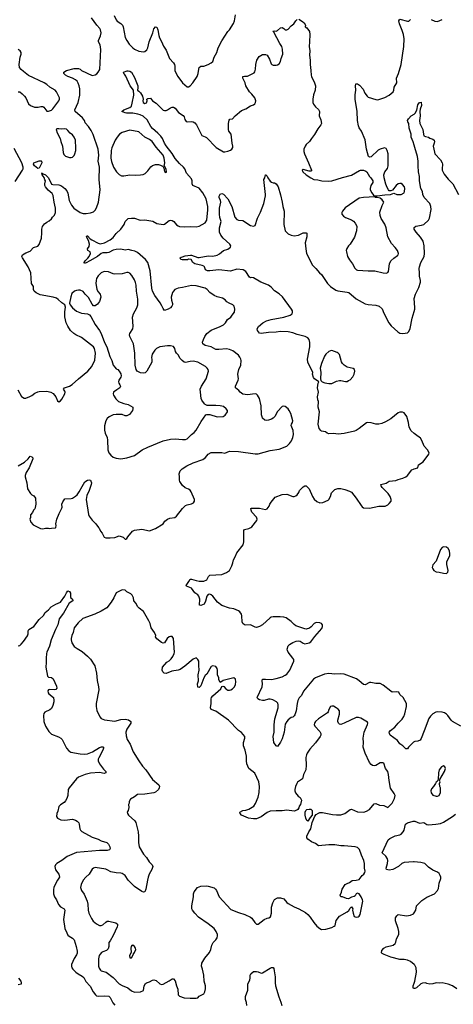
# Model space of a CAD drawing. Header units: inches. Extents: x 1954678 to 2060271, y 904822 to 1016299.
# Tile 58 of 256: x 1984769 to 1990520, y 923685 to 936724. Entities that reach past the tile are written whole.
import ezdxf

# ---------------------------------------------------------------- set-up
doc = ezdxf.new("R2010")
doc.units = ezdxf.units.IN
doc.header["$MEASUREMENT"] = 0
for name, color, linetype in [('B9982', 7, 'Continuous'), ('B9983', 7, 'Continuous'), ('B9992', 7, 'Continuous'), ('B9993', 7, 'Continuous')]:
    doc.layers.add(name, color=color, linetype=linetype)

msp = doc.modelspace()

# ---------------------------------------------------------------- linework, layer by layer
at = {"layer": 'B9982', "color": 5}
for points, elevation in [([(1985018, 930000), (1985046, 929986), (1985070, 929981), (1985096, 929984), (1985110, 929991), (1985151, 929991), (1985170, 929985), (1985192, 929992), (1985246, 929994), (1985247, 930000)], 640), ([(1985816, 930000), (1985823, 929990), (1985843, 929950), (1985864, 929924), (1985891, 929871), (1985910, 929863), (1985970, 929861), (1986030, 929867), (1986090, 929891), (1986142, 929870), (1986170, 929845), (1986175, 929845), (1986190, 929852), (1986203, 929877), (1986264, 929950), (1986290, 929966), (1986390, 929978), (1986490, 929956), (1986570, 929985), (1986594, 930000)], 640), ([(1990000, 927160), (1989990, 927156), (1989925, 927090), (1989910, 927068), (1989890, 927069), (1989850, 927109), (1989810, 927133), (1989779, 927178), (1989684, 927250), (1989672, 927270), (1989669, 927290), (1989686, 927310), (1989745, 927355), (1989788, 927410), (1989840, 927460), (1989864, 927496), (1989876, 927530), (1989899, 927630), (1989897, 927670), (1989854, 927750), (1989812, 927790), (1989797, 927817), (1989770, 927825), (1989710, 927819), (1989690, 927830), (1989590, 927912), (1989550, 927932), (1989490, 927935), (1989427, 927947), (1989410, 927946), (1989350, 927915), (1989330, 927921), (1989271, 927971), (1989234, 927994), (1989070, 928058), (1989030, 928063), (1988950, 928056), (1988870, 928066), (1988810, 928056), (1988690, 928010), (1988667, 927990), (1988576, 927884), (1988534, 927830), (1988505, 927775), (1988477, 927743), (1988458, 927710), (1988447, 927670), (1988437, 927570), (1988420, 927520), (1988410, 927504), (1988392, 927488), (1988370, 927482), (1988330, 927452), (1988310, 927429), (1988290, 927393), (1988275, 927290), (1988250, 927199), (1988230, 927155), (1988190, 927098), (1988170, 927108), (1988138, 927150), (1988131, 927230), (1988142, 927290), (1988144, 927384), (1988155, 927465), (1988195, 927610), (1988197, 927650), (1988191, 927671), (1988175, 927690), (1988125, 927715), (1988090, 927725), (1988070, 927725), (1988010, 927707), (1987990, 927707), (1987950, 927718), (1987929, 927730), (1987919, 927750), (1987983, 927890), (1987988, 927930), (1987984, 927970), (1987989, 927990), (1988027, 927993), (1988110, 927988), (1988170, 928000), (1988250, 928023), (1988290, 928043), (1988310, 928058), (1988350, 928110), (1988403, 928230), (1988403, 928250), (1988392, 928270), (1988330, 928350), (1988322, 928370), (1988317, 928390), (1988330, 928434), (1988346, 928450), (1988390, 928477), (1988436, 928496), (1988470, 928498), (1988490, 928493), (1988530, 928466), (1988550, 928460), (1988610, 928470), (1988630, 928486), (1988683, 928557), (1988777, 928663), (1988787, 928690), (1988784, 928710), (1988770, 928729), (1988750, 928739), (1988699, 928741), (1988673, 928727), (1988635, 928685), (1988612, 928668), (1988570, 928654), (1988550, 928656), (1988430, 928699), (1988410, 928713), (1988370, 928754), (1988302, 928802), (1988270, 928814), (1988223, 928817), (1988130, 928817), (1988106, 928810), (1988090, 928802), (1987990, 928712), (1987950, 928690), (1987910, 928675), (1987890, 928680), (1987830, 928709), (1987770, 928704), (1987750, 928709), (1987729, 928729), (1987721, 928750), (1987715, 928830), (1987710, 928850), (1987690, 928883), (1987670, 928896), (1987610, 928921), (1987550, 928932), (1987448, 928968), (1987392, 929010), (1987330, 929092), (1987310, 929109), (1987290, 929118), (1987270, 929114), (1987252, 929090), (1987235, 929025), (1987215, 928985), (1987170, 928966), (1987153, 928973), (1987157, 929050), (1987147, 929090), (1987130, 929107), (1987090, 929133), (1987050, 929196), (1986983, 929223), (1986975, 929230), (1987014, 929286), (1987030, 929317), (1987050, 929316), (1987110, 929296), (1987150, 929290), (1987210, 929290), (1987253, 929307), (1987273, 929350), (1987292, 929368), (1987450, 929378), (1987510, 929402), (1987550, 929430), (1987584, 929490), (1987598, 929530), (1987604, 929570), (1987629, 929610), (1987650, 929662), (1987733, 929770), (1987741, 929810), (1987741, 929959), (1987749, 929971), (1987810, 929986), (1987833, 930000)], 620), ([(1984750, 928434), (1984770, 928437), (1984790, 928456), (1984821, 928490), (1984875, 928565), (1984883, 928590), (1984880, 928630), (1984890, 928650), (1984956, 928690), (1985030, 928779), (1985085, 928835), (1985108, 928872), (1985150, 928907), (1985189, 928950), (1985250, 928985), (1985309, 929011), (1985370, 929091), (1985390, 929136), (1985410, 929162), (1985430, 929151), (1985444, 929130), (1985442, 929082), (1985447, 929070), (1985472, 929050), (1985473, 929030), (1985424, 928996), (1985350, 928864), (1985295, 928790), (1985276, 928710), (1985245, 928650), (1985189, 928511), (1985167, 928430), (1985130, 928350), (1985125, 928330), (1985119, 928270), (1985122, 928210), (1985118, 928150), (1985139, 928030), (1985150, 928018), (1985192, 928012), (1985214, 927994), (1985256, 927896), (1985262, 927870), (1985248, 927852), (1985230, 927850), (1985164, 927856), (1985150, 927850), (1985144, 927835), (1985146, 927810), (1985155, 927795), (1985218, 927750), (1985224, 927710), (1985221, 927690), (1985210, 927644), (1985190, 927602), (1985170, 927585), (1985105, 927555), (1985090, 927535), (1985085, 927510), (1985091, 927430), (1985112, 927370), (1985156, 927296), (1985190, 927264), (1985286, 927226), (1985313, 927210), (1985332, 927190), (1985390, 927079), (1985422, 927042), (1985446, 927026), (1985570, 927000), (1985630, 926998), (1985670, 927004), (1985733, 927027), (1985830, 927085), (1985853, 927093), (1985874, 927094), (1985879, 927090), (1985879, 927079), (1985873, 927050), (1985821, 926950), (1985812, 926930), (1985810, 926910), (1985829, 926870), (1985881, 926801), (1985910, 926770), (1985914, 926750), (1985890, 926742), (1985830, 926753), (1985710, 926747), (1985636, 926730), (1985550, 926692), (1985525, 926670), (1985424, 926550), (1985414, 926530), (1985410, 926450), (1985396, 926410), (1985379, 926381), (1985361, 926359), (1985310, 926327), (1985290, 926306), (1985276, 926244), (1985263, 926210), (1985259, 926170), (1985270, 926151), (1985314, 926130), (1985370, 926125), (1985470, 926139), (1985510, 926124), (1985533, 926110), (1985552, 926090), (1985560, 926070), (1985567, 926010), (1985576, 925990), (1985592, 925972), (1985730, 925899), (1985810, 925873), (1985850, 925849), (1985923, 925830), (1985945, 925805), (1985963, 925770), (1985968, 925750), (1985961, 925730), (1985930, 925720), (1985830, 925722), (1985525, 925695), (1985398, 925642), (1985330, 925590), (1985261, 925550), (1985243, 925530), (1985237, 925510), (1985238, 925490), (1985246, 925466), (1985288, 925410), (1985297, 925370), (1985270, 925329), (1985224, 925236), (1985217, 925203), (1985220, 925150), (1985233, 925110), (1985256, 925070), (1985285, 925005), (1985310, 924977), (1985358, 924950), (1985370, 924930), (1985351, 924810), (1985370, 924690), (1985393, 924630), (1985410, 924602), (1985426, 924586), (1985470, 924560), (1985490, 924537), (1985520, 924450), (1985531, 924390), (1985530, 924361), (1985522, 924338), (1985493, 924290), (1985458, 924210), (1985455, 924190), (1985459, 924170), (1985473, 924150), (1985512, 924112), (1985547, 924087), (1985599, 924059), (1985620, 924040), (1985648, 923988), (1985704, 923924), (1985743, 923850), (1985774, 923810), (1985790, 923798), (1985811, 923791), (1985890, 923796), (1985951, 923792), (1985970, 923776), (1986005, 923705), (1986033, 923673)], 620), ([(1990000, 925571), (1989992, 925572), (1989870, 925562), (1989839, 925550), (1989791, 925509), (1989719, 925470), (1989670, 925460), (1989635, 925470), (1989628, 925490), (1989648, 925550), (1989651, 925590), (1989647, 925610), (1989626, 925646), (1989577, 925690), (1989656, 925864), (1989679, 925881), (1989730, 925909), (1989750, 925917), (1989810, 925929), (1989830, 925940), (1989853, 925967), (1989866, 925990), (1989887, 926070), (1989910, 926090), (1989989, 926111), (1990000, 926111)], 620), ([(1990000, 924210), (1989950, 924250), (1989910, 924269), (1989870, 924278), (1989810, 924280), (1989691, 924311), (1989603, 924343), (1989576, 924356), (1989566, 924366), (1989570, 924398), (1989596, 924430), (1989630, 924447), (1989724, 924470), (1989749, 924490), (1989759, 924510), (1989768, 924552), (1989795, 924610), (1989797, 924650), (1989790, 924690), (1989752, 924790), (1989755, 924830), (1989770, 924856), (1989790, 924875), (1989897, 924857), (1989954, 924866), (1989990, 924883), (1990000, 924897)], 620), ([(1987781, 923670), (1987778, 923710), (1987765, 923750), (1987765, 923790), (1987793, 923870), (1987796, 923890), (1987794, 923950), (1987823, 924010), (1987827, 924030), (1987827, 924073), (1987834, 924090), (1987870, 924118), (1987910, 924121), (1987934, 924114), (1987970, 924096), (1987990, 924101), (1988090, 924164), (1988110, 924171), (1988130, 924171), (1988138, 924158), (1988145, 924130), (1988156, 924050), (1988157, 923970), (1988163, 923930), (1988204, 923784), (1988233, 923713), (1988244, 923670)], 620), ([(1984755, 924030), (1984784, 923990), (1984791, 923970), (1984787, 923953), (1984750, 923941)], 580), ([(1990000, 923894), (1989990, 923893), (1989985, 923905), (1989986, 923930), (1990000, 923966)], 620)]:
    msp.add_lwpolyline(points, dxfattribs=dict(at, elevation=elevation))
for points, elevation in [([(1986130, 929175), (1986050, 929135), (1986019, 929070), (1985983, 929010), (1985925, 928935), (1985850, 928890), (1985768, 928852), (1985607, 928793), (1985544, 928736), (1985493, 928670), (1985479, 928610), (1985461, 928570), (1985451, 928530), (1985451, 928510), (1985461, 928470), (1985490, 928423), (1985530, 928395), (1985599, 928359), (1985670, 928297), (1985710, 928254), (1985767, 928167), (1985786, 928070), (1985795, 927975), (1985816, 927890), (1985818, 927850), (1985784, 927670), (1985783, 927630), (1985794, 927574), (1985831, 927490), (1985851, 927470), (1985893, 927453), (1986030, 927436), (1986110, 927456), (1986170, 927462), (1986212, 927452), (1986244, 927430), (1986244, 927410), (1986190, 927330), (1986178, 927290), (1986180, 927240), (1986194, 927194), (1986234, 927130), (1986275, 927030), (1986348, 926908), (1986399, 926839), (1986441, 926790), (1986530, 926662), (1986615, 926590), (1986624, 926570), (1986619, 926550), (1986608, 926530), (1986570, 926495), (1986550, 926485), (1986430, 926470), (1986330, 926463), (1986290, 926433), (1986238, 926402), (1986222, 926370), (1986222, 926350), (1986212, 926330), (1986216, 926290), (1986206, 926250), (1986196, 926230), (1986199, 926210), (1986211, 926191), (1986296, 926116), (1986311, 926092), (1986341, 925970), (1986345, 925910), (1986343, 925830), (1986354, 925770), (1986410, 925675), (1986449, 925629), (1986488, 925570), (1986528, 925530), (1986537, 925510), (1986522, 925470), (1986488, 925410), (1986475, 925370), (1986463, 925330), (1986442, 925210), (1986427, 925173), (1986410, 925169), (1986390, 925178), (1986290, 925247), (1986209, 925330), (1986167, 925390), (1986130, 925417), (1986110, 925423), (1986050, 925427), (1985979, 925439), (1985930, 925467), (1985910, 925474), (1985770, 925495), (1985750, 925490), (1985730, 925475), (1985692, 925408), (1985647, 925370), (1985613, 925327), (1985585, 925270), (1985576, 925230), (1985590, 925190), (1985625, 925145), (1985664, 925050), (1985674, 925010), (1985676, 924930), (1985685, 924890), (1985720, 924820), (1985746, 924786), (1985789, 924749), (1985830, 924730), (1985850, 924729), (1985870, 924736), (1985910, 924774), (1985930, 924785), (1985950, 924787), (1986044, 924764), (1986067, 924747), (1986068, 924730), (1986060, 924710), (1986010, 924594), (1985970, 924527), (1985950, 924502), (1985950, 924450), (1985942, 924418), (1985921, 924399), (1985870, 924380), (1985856, 924370), (1985836, 924350), (1985825, 924330), (1985814, 924286), (1985815, 924190), (1985823, 924163), (1985839, 924139), (1985850, 924129), (1985916, 924110), (1986010, 924039), (1986090, 923956), (1986130, 923933), (1986203, 923903), (1986250, 923865), (1986290, 923847), (1986372, 923848), (1986410, 923866), (1986421, 923930), (1986440, 923960), (1986450, 923971), (1986490, 923981), (1986530, 924003), (1986550, 924007), (1986581, 924000), (1986630, 923954), (1986650, 923948), (1986670, 923950), (1986750, 923994), (1986790, 924022), (1986810, 924024), (1986830, 923998), (1986847, 923930), (1986867, 923887), (1986872, 923812), (1986890, 923793), (1986951, 923771), (1987030, 923765), (1987110, 923767), (1987130, 923771), (1987149, 923791), (1987210, 923824), (1987223, 923850), (1987232, 923890), (1987232, 923930), (1987214, 923990), (1987212, 924070), (1987195, 924150), (1987182, 924190), (1987184, 924230), (1987223, 924297), (1987287, 924370), (1987303, 924410), (1987316, 924470), (1987336, 924504), (1987370, 924539), (1987390, 924567), (1987394, 924590), (1987392, 924610), (1987377, 924650), (1987350, 924688), (1987270, 924750), (1987140, 924840), (1987090, 924890), (1987062, 924930), (1987054, 924950), (1987054, 924990), (1987075, 925110), (1987076, 925150), (1987084, 925176), (1987127, 925233), (1987170, 925251), (1987246, 925254), (1987270, 925251), (1987350, 925226), (1987368, 925210), (1987381, 925190), (1987415, 925110), (1987570, 924940), (1987670, 924899), (1987755, 924875), (1987830, 924839), (1987850, 924825), (1987886, 924770), (1987910, 924747), (1987932, 924748), (1988010, 924807), (1988050, 924824), (1988072, 924828), (1988094, 924845), (1988107, 924890), (1988108, 924972), (1988125, 925030), (1988148, 925072), (1988190, 925095), (1988230, 925096), (1988270, 925082), (1988312, 925032), (1988330, 925018), (1988410, 924974), (1988471, 924951), (1988559, 924899), (1988590, 924875), (1988620, 924840), (1988668, 924770), (1988710, 924721), (1988748, 924688), (1988770, 924676), (1988830, 924678), (1988910, 924703), (1988941, 924719), (1988954, 924730), (1988967, 924793), (1989009, 924851), (1989114, 924910), (1989134, 924926), (1989150, 924958), (1989170, 924974), (1989185, 924950), (1989183, 924930), (1989191, 924891), (1989205, 924850), (1989230, 924841), (1989257, 924843), (1989270, 924851), (1989286, 924874), (1989319, 925050), (1989317, 925070), (1989299, 925110), (1989270, 925148), (1989250, 925158), (1989230, 925146), (1989219, 925121), (1989207, 925113), (1989170, 925105), (1989130, 925081), (1989104, 925084), (1989050, 925109), (1989026, 925110), (1989018, 925130), (1989038, 925170), (1989044, 925210), (1989084, 925270), (1989110, 925286), (1989143, 925297), (1989177, 925323), (1989230, 925327), (1989270, 925337), (1989313, 925390), (1989333, 925407), (1989348, 925430), (1989351, 925450), (1989342, 925490), (1989341, 925550), (1989334, 925590), (1989302, 925662), (1989275, 925735), (1989250, 925761), (1989218, 925770), (1989070, 925783), (1989030, 925783), (1988950, 925798), (1988870, 925798), (1988730, 925785), (1988690, 925815), (1988637, 925837), (1988589, 925870), (1988579, 925890), (1988579, 925910), (1988604, 925970), (1988632, 926010), (1988646, 926094), (1988682, 926178), (1988700, 926200), (1988730, 926218), (1988750, 926225), (1988787, 926227), (1988917, 926197), (1988970, 926192), (1989030, 926195), (1989081, 926210), (1989150, 926264), (1989170, 926269), (1989250, 926232), (1989331, 926229), (1989370, 926242), (1989410, 926267), (1989470, 926338), (1989490, 926344), (1989542, 926322), (1989596, 926316), (1989650, 926291), (1989670, 926307), (1989707, 926350), (1989738, 926410), (1989747, 926450), (1989736, 926476), (1989686, 926546), (1989667, 926650), (1989660, 926730), (1989651, 926770), (1989621, 926810), (1989597, 926877), (1989585, 926885), (1989550, 926885), (1989493, 926847), (1989470, 926842), (1989450, 926846), (1989430, 926860), (1989410, 926887), (1989352, 927010), (1989324, 927090), (1989328, 927150), (1989322, 927210), (1989336, 927290), (1989383, 927390), (1989386, 927410), (1989380, 927420), (1989293, 927473), (1989262, 927482), (1989230, 927483), (1989070, 927406), (1989030, 927392), (1989010, 927393), (1988996, 927410), (1988989, 927431), (1988989, 927450), (1989009, 927529), (1989009, 927570), (1988993, 927593), (1988968, 927610), (1988930, 927632), (1988908, 927632), (1988890, 927628), (1988871, 927590), (1988861, 927559), (1988850, 927544), (1988730, 927465), (1988691, 927430), (1988677, 927410), (1988674, 927390), (1988682, 927370), (1988750, 927296), (1988764, 927270), (1988763, 927250), (1988754, 927230), (1988690, 927146), (1988617, 927063), (1988581, 927010), (1988571, 926989), (1988566, 926954), (1988570, 926850), (1988563, 926790), (1988532, 926730), (1988519, 926670), (1988455, 926625), (1988444, 926610), (1988427, 926570), (1988419, 926530), (1988419, 926510), (1988426, 926486), (1988463, 926443), (1988490, 926422), (1988505, 926390), (1988491, 926330), (1988476, 926310), (1988471, 926289), (1988457, 926263), (1988445, 926255), (1988410, 926243), (1988310, 926254), (1988250, 926247), (1988171, 926249), (1988090, 926242), (1988050, 926224), (1987972, 926168), (1987910, 926141), (1987870, 926140), (1987802, 926150), (1987709, 926190), (1987695, 926210), (1987690, 926231), (1987728, 926250), (1987770, 926257), (1987810, 926270), (1987873, 926310), (1987897, 926343), (1987931, 926429), (1987946, 926490), (1987950, 926570), (1987939, 926630), (1987886, 926746), (1987808, 926808), (1987782, 926870), (1987776, 926910), (1987776, 926970), (1987758, 927050), (1987736, 927110), (1987738, 927150), (1987756, 927210), (1987753, 927230), (1987710, 927285), (1987670, 927313), (1987539, 927450), (1987370, 927565), (1987310, 927590), (1987301, 927610), (1987308, 927670), (1987308, 927732), (1987314, 927750), (1987330, 927771), (1987437, 927863), (1987450, 927894), (1987462, 927898), (1987475, 927895), (1987503, 927863), (1987530, 927847), (1987550, 927844), (1987570, 927848), (1987590, 927861), (1987619, 927890), (1987630, 927922), (1987636, 927956), (1987632, 927992), (1987610, 928009), (1987590, 928005), (1987467, 927973), (1987450, 927958), (1987430, 927948), (1987410, 927986), (1987409, 928010), (1987394, 928050), (1987393, 928110), (1987386, 928130), (1987370, 928157), (1987330, 928169), (1987310, 928157), (1987250, 928059), (1987230, 928039), (1987211, 928010), (1987170, 927902), (1987150, 927882), (1987130, 927886), (1987127, 927930), (1987139, 927970), (1987137, 928050), (1987148, 928112), (1987143, 928170), (1987146, 928210), (1987143, 928230), (1987133, 928253), (1987110, 928272), (1987070, 928254), (1986959, 928161), (1986899, 928121), (1986870, 928111), (1986785, 928095), (1986710, 928068), (1986685, 928070), (1986668, 928088), (1986658, 928110), (1986665, 928150), (1986722, 928218), (1986750, 928234), (1986779, 928261), (1986802, 928290), (1986819, 928330), (1986822, 928350), (1986809, 928530), (1986790, 928554), (1986770, 928557), (1986750, 928553), (1986723, 928530), (1986690, 928474), (1986670, 928469), (1986650, 928477), (1986587, 928527), (1986569, 928550), (1986575, 928570), (1986559, 928610), (1986513, 928670), (1986499, 928730), (1986484, 928764), (1986410, 928889), (1986355, 928930), (1986333, 928953), (1986312, 928992), (1986284, 929030), (1986279, 929070), (1986263, 929103), (1986243, 929123), (1986190, 929149), (1986170, 929169)], 640), ([(1988590, 926109), (1988579, 926119), (1988564, 926150), (1988554, 926190), (1988554, 926230), (1988562, 926250), (1988577, 926263), (1988609, 926271), (1988630, 926271), (1988650, 926250), (1988650, 926210), (1988646, 926190), (1988621, 926159)], 640), ([(1986270, 924469), (1986257, 924463), (1986248, 924452), (1986244, 924430), (1986247, 924370), (1986226, 924330), (1986230, 924302), (1986250, 924301), (1986272, 924330), (1986276, 924344), (1986293, 924370), (1986309, 924410), (1986305, 924430), (1986294, 924450)], 660)]:
    msp.add_lwpolyline(points, close=True, dxfattribs=dict(at, elevation=elevation))
at = {"layer": 'B9983', "color": 5}
for points, elevation in [([(1986022, 936782), (1986050, 936722), (1986064, 936704), (1986112, 936672), (1986132, 936652), (1986140, 936630), (1986170, 936487), (1986189, 936449), (1986222, 936402), (1986270, 936350), (1986290, 936334), (1986350, 936306), (1986410, 936297), (1986430, 936302), (1986456, 936324), (1986470, 936350), (1986485, 936430), (1986535, 936550), (1986550, 936603), (1986570, 936631), (1986590, 936626), (1986602, 936590), (1986614, 936514), (1986623, 936483), (1986650, 936435), (1986675, 936375), (1986710, 936319), (1986754, 936210), (1986811, 936151), (1986824, 936130), (1986828, 936110), (1986828, 936050), (1986844, 936010), (1986868, 935970), (1986930, 935889), (1986990, 935836), (1987010, 935834), (1987031, 935849), (1987067, 935890), (1987123, 935970), (1987135, 936010), (1987143, 936070), (1987150, 936091), (1987170, 936107), (1987210, 936111), (1987268, 936130), (1987310, 936151), (1987329, 936170), (1987347, 936230), (1987382, 936290), (1987401, 936350), (1987450, 936446), (1987530, 936566), (1987553, 936590), (1987605, 936675), (1987618, 936710), (1987633, 936790)], 660), ([(1984743, 931823), (1984795, 931735), (1984830, 931711), (1984850, 931713), (1984905, 931735), (1984931, 931749), (1984970, 931777), (1985010, 931797), (1985030, 931802), (1985130, 931804), (1985182, 931790), (1985213, 931773), (1985233, 931753), (1985247, 931730), (1985270, 931678), (1985290, 931665), (1985310, 931676), (1985330, 931701), (1985367, 931770), (1985372, 931790), (1985367, 931807), (1985349, 931830), (1985364, 931850), (1985429, 931871), (1985467, 931893), (1985550, 931970), (1985671, 932069), (1985728, 932132), (1985764, 932216), (1985777, 932310), (1985761, 932370), (1985749, 932390), (1985590, 932514), (1985516, 932550), (1985487, 932570), (1985444, 932610), (1985406, 932666), (1985386, 932710), (1985370, 932790), (1985366, 932854), (1985377, 932917), (1985369, 932949), (1985330, 932974), (1985281, 933021), (1985256, 933036), (1985212, 933052), (1985041, 933081), (1984990, 933106), (1984961, 933130), (1984953, 933150), (1984953, 933190), (1984927, 933230), (1984917, 933370), (1984884, 933450), (1984806, 933570), (1984799, 933590), (1984809, 933610), (1984850, 933637), (1984910, 933659), (1984952, 933708), (1985010, 933727), (1985030, 933746), (1985057, 933830), (1985064, 933904), (1985063, 933950), (1985074, 933986), (1985100, 934020), (1985130, 934042), (1985161, 934059), (1985190, 934086), (1985205, 934110), (1985230, 934136), (1985246, 934170), (1985244, 934230), (1985227, 934310), (1985215, 934395), (1985201, 934421), (1985146, 934466), (1985112, 934512), (1985105, 934530), (1985105, 934550), (1985113, 934590), (1985103, 934603), (1985093, 934633), (1985066, 934670), (1985066, 934686), (1985058, 934690), (1985068, 934692), (1985081, 934681), (1985110, 934672), (1985133, 934650), (1985151, 934630), (1985190, 934545), (1985210, 934540), (1985290, 934538), (1985323, 934523), (1985369, 934489), (1985396, 934456), (1985407, 934427), (1985427, 934330), (1985455, 934270), (1985487, 934230), (1985570, 934170), (1985610, 934157), (1985650, 934156), (1985710, 934165), (1985750, 934182), (1985770, 934200), (1985790, 934231), (1985813, 934310), (1985836, 934470), (1985824, 934610), (1985826, 934770), (1985811, 934850), (1985820, 934930), (1985810, 935010), (1985744, 935204), (1985719, 935259), (1985684, 935310), (1985640, 935360), (1985627, 935390), (1985603, 935423), (1985504, 935510), (1985501, 935530), (1985545, 935630), (1985565, 935725), (1985567, 935810), (1985559, 935850), (1985545, 935885), (1985530, 935910), (1985508, 935928), (1985470, 935950), (1985409, 935970), (1985377, 935990), (1985357, 936010), (1985354, 936030), (1985390, 936053), (1985490, 936076), (1985550, 936077), (1985570, 936068), (1985591, 936050), (1985730, 935987), (1985770, 935995), (1985792, 936008), (1985812, 936028), (1985833, 936067), (1985847, 936330), (1985837, 936390), (1985816, 936430), (1985814, 936450), (1985839, 936510), (1985848, 936550), (1985843, 936590), (1985833, 936610), (1985793, 936653), (1985720, 936750)], 660), ([(1986594, 930000), (1986650, 930035), (1986670, 930050), (1986696, 930084), (1986730, 930111), (1986759, 930121), (1986826, 930134), (1986849, 930150), (1986930, 930251), (1986969, 930290), (1986990, 930301), (1987050, 930311), (1987073, 930327), (1987089, 930350), (1987089, 930370), (1987044, 930470), (1987030, 930492), (1987010, 930507), (1986965, 930525), (1986930, 930554), (1986893, 930610), (1986890, 930626), (1986889, 930670), (1986883, 930710), (1986897, 930750), (1986922, 930778), (1986984, 930816), (1987070, 930855), (1987199, 930901), (1987235, 930925), (1987270, 930970), (1987310, 930994), (1987449, 930991), (1987490, 930985), (1987550, 931011), (1987670, 931008), (1987890, 930976), (1987930, 930976), (1988090, 931021), (1988210, 931035), (1988310, 931078), (1988348, 931110), (1988374, 931146), (1988393, 931190), (1988400, 931230), (1988394, 931286), (1988370, 931350), (1988375, 931370), (1988388, 931390), (1988392, 931410), (1988364, 931510), (1988345, 931550), (1988330, 931570), (1988290, 931602), (1988270, 931606), (1988250, 931600), (1988186, 931534), (1988151, 931469), (1988130, 931447), (1988110, 931435), (1988070, 931421), (1988036, 931416), (1988021, 931421), (1987990, 931449), (1987983, 931463), (1987977, 931490), (1987971, 931610), (1987948, 931708), (1987924, 931750), (1987910, 931764), (1987890, 931770), (1987790, 931758), (1987730, 931766), (1987694, 931790), (1987675, 931815), (1987633, 931850), (1987633, 931870), (1987666, 931950), (1987670, 931970), (1987664, 932030), (1987667, 932050), (1987676, 932090), (1987701, 932150), (1987706, 932210), (1987703, 932230), (1987690, 932257), (1987670, 932280), (1987597, 932337), (1987550, 932357), (1987510, 932366), (1987410, 932356), (1987370, 932357), (1987310, 932390), (1987228, 932408), (1987196, 932430), (1987194, 932455), (1987205, 932490), (1987224, 932530), (1987253, 932570), (1987310, 932613), (1987430, 932660), (1987470, 932682), (1987498, 932710), (1987527, 932753), (1987570, 932787), (1987589, 932810), (1987616, 932850), (1987623, 932890), (1987615, 932930), (1987598, 932950), (1987548, 932970), (1987518, 932990), (1987494, 933014), (1987457, 933037), (1987390, 933055), (1987350, 933072), (1987290, 933110), (1987255, 933150), (1987228, 933168), (1987110, 933202), (1987050, 933206), (1986930, 933179), (1986870, 933171), (1986828, 933150), (1986808, 933130), (1986797, 933110), (1986779, 933050), (1986781, 933010), (1986794, 932966), (1986794, 932950), (1986787, 932930), (1986771, 932910), (1986739, 932890), (1986690, 932874), (1986670, 932899), (1986655, 932935), (1986633, 932973), (1986560, 933070), (1986531, 933131), (1986522, 933170), (1986498, 933398), (1986467, 933510), (1986438, 933550), (1986330, 933641), (1986298, 933658), (1986256, 933670), (1986210, 933679), (1986170, 933673), (1986110, 933684), (1986050, 933681), (1986010, 933674), (1985950, 933640), (1985930, 933635), (1985870, 933639), (1985850, 933629), (1985802, 933590), (1985701, 933530), (1985650, 933503), (1985638, 933502), (1985630, 933494), (1985626, 933510), (1985638, 933530), (1985675, 933565), (1985692, 933588), (1985708, 933630), (1985704, 933650), (1985675, 933670), (1985669, 933690), (1985690, 933721), (1985694, 933750), (1985681, 933801), (1985654, 933850), (1985660, 933860), (1985670, 933863), (1985704, 933824), (1985727, 933807), (1985810, 933764), (1985837, 933757), (1985892, 933770), (1985970, 933810), (1986010, 933839), (1986048, 933892), (1986112, 933950), (1986155, 934010), (1986170, 934050), (1986206, 934090), (1986250, 934097), (1986290, 934095), (1986369, 934069), (1986430, 934072), (1986510, 934061), (1986535, 934055), (1986590, 934027), (1986670, 934010), (1986690, 934018), (1986750, 934063), (1986770, 934068), (1986790, 934066), (1986813, 934053), (1986850, 934008), (1986870, 933993), (1986890, 933986), (1986950, 933982), (1987030, 933986), (1987110, 933981), (1987149, 933990), (1987230, 934034), (1987253, 934070), (1987266, 934206), (1987264, 934250), (1987242, 934350), (1987200, 934430), (1987150, 934494), (1987064, 934530), (1987055, 934550), (1987056, 934590), (1987050, 934618), (1986982, 934690), (1986958, 934750), (1986942, 934770), (1986890, 934818), (1986830, 934886), (1986792, 934952), (1986710, 935054), (1986688, 935090), (1986662, 935150), (1986641, 935181), (1986603, 935223), (1986530, 935282), (1986507, 935310), (1986460, 935400), (1986405, 935445), (1986365, 935465), (1986335, 935475), (1986270, 935487), (1986187, 935487), (1986169, 935490), (1986126, 935510), (1986149, 935530), (1986230, 935562), (1986250, 935579), (1986263, 935617), (1986284, 935724), (1986279, 935790), (1986233, 935850), (1986177, 935977), (1986161, 936001), (1986149, 936010), (1986146, 936030), (1986194, 936046), (1986210, 936047), (1986230, 936045), (1986252, 936030), (1986290, 935959), (1986336, 935850), (1986338, 935822), (1986331, 935790), (1986350, 935779), (1986370, 935756), (1986399, 935710), (1986407, 935673), (1986401, 935650), (1986408, 935628), (1986430, 935616), (1986450, 935622), (1986459, 935650), (1986455, 935670), (1986470, 935681), (1986505, 935685), (1986530, 935651), (1986580, 935620), (1986670, 935527), (1986690, 935521), (1986710, 935523), (1986730, 935531), (1986770, 935559), (1986790, 935564), (1986810, 935564), (1986830, 935555), (1986874, 935494), (1986937, 935457), (1986950, 935438), (1986961, 935401), (1986978, 935378), (1986994, 935374), (1987050, 935378), (1987070, 935373), (1987090, 935359), (1987114, 935330), (1987183, 935190), (1987230, 935175), (1987245, 935165), (1987373, 935033), (1987470, 934976), (1987490, 934974), (1987530, 934982), (1987565, 934995), (1987583, 935010), (1987596, 935030), (1987598, 935050), (1987585, 935090), (1987573, 935210), (1987544, 935250), (1987537, 935270), (1987537, 935350), (1987546, 935394), (1987554, 935406), (1987590, 935411), (1987627, 935453), (1987710, 935521), (1987770, 935546), (1987830, 935584), (1987870, 935595), (1987889, 935611), (1987897, 935630), (1987899, 935650), (1987889, 935690), (1987850, 935740), (1987818, 935770), (1987770, 935849), (1987758, 935890), (1987728, 935950), (1987729, 935970), (1987750, 935976), (1987790, 935976), (1987879, 936021), (1987887, 936033), (1987898, 936070), (1987901, 936130), (1987913, 936190), (1987945, 936235), (1987968, 936252), (1987990, 936262), (1988030, 936265), (1988050, 936255), (1988082, 936202), (1988102, 936142), (1988111, 936131), (1988130, 936124), (1988170, 936122), (1988190, 936125), (1988210, 936141), (1988230, 936170), (1988237, 936210), (1988257, 936270), (1988256, 936336), (1988246, 936370), (1988220, 936410), (1988139, 936559), (1988128, 936572), (1988144, 936576), (1988170, 936573), (1988190, 936580), (1988230, 936615), (1988250, 936619), (1988271, 936610), (1988290, 936591), (1988310, 936591), (1988330, 936601), (1988370, 936643), (1988404, 936670), (1988430, 936711), (1988450, 936726)], 640), ([(1988471, 936731), (1988521, 936701), (1988543, 936683), (1988558, 936650), (1988554, 936630), (1988578, 936618), (1988611, 936570), (1988618, 936530), (1988611, 936430), (1988610, 936370), (1988617, 936310), (1988613, 936253), (1988621, 936190), (1988622, 936130), (1988632, 936050), (1988633, 935990), (1988637, 935970), (1988679, 935890), (1988691, 935850), (1988687, 935790), (1988667, 935730), (1988656, 935670), (1988656, 935630), (1988664, 935604), (1988691, 935570), (1988730, 935536), (1988743, 935510), (1988741, 935450), (1988761, 935400), (1988771, 935350), (1988764, 935330), (1988723, 935277), (1988678, 935202), (1988637, 935150), (1988613, 935110), (1988570, 935072), (1988553, 935050), (1988539, 935010), (1988539, 934979), (1988545, 934950), (1988599, 934830), (1988638, 934730), (1988637, 934723), (1988630, 934717), (1988610, 934719), (1988530, 934740), (1988514, 934730), (1988526, 934710), (1988568, 934668), (1988630, 934628), (1988670, 934610), (1988725, 934605), (1988774, 934590), (1988870, 934585), (1988910, 934591), (1989050, 934635), (1989170, 934666), (1989274, 934726), (1989290, 934731), (1989330, 934731), (1989360, 934720), (1989372, 934710), (1989406, 934650), (1989426, 934630), (1989451, 934591), (1989451, 934570), (1989427, 934530), (1989416, 934490), (1989418, 934470), (1989437, 934430), (1989460, 934400), (1989473, 934393), (1989510, 934390), (1989610, 934405), (1989686, 934410), (1989730, 934428), (1989771, 934410), (1989830, 934410), (1989869, 934430), (1989874, 934450), (1989878, 934490), (1989873, 934513), (1989844, 934544), (1989830, 934553), (1989810, 934556), (1989790, 934549), (1989761, 934530), (1989711, 934469), (1989690, 934458), (1989670, 934458), (1989658, 934470), (1989642, 934502), (1989626, 934546), (1989602, 934630), (1989599, 934670), (1989613, 934710), (1989647, 934753), (1989654, 934790), (1989654, 934950), (1989644, 934990), (1989630, 935017), (1989606, 935026), (1989551, 935010), (1989525, 934995), (1989430, 934909), (1989410, 934902), (1989394, 934914), (1989369, 935010), (1989352, 935132), (1989303, 935250), (1989270, 935294), (1989261, 935321), (1989251, 935390), (1989244, 935510), (1989220, 935670), (1989219, 935730), (1989226, 935790), (1989223, 935850), (1989227, 935873), (1989250, 935875), (1989277, 935857), (1989323, 935803), (1989348, 935750), (1989375, 935710), (1989390, 935699), (1989490, 935667), (1989510, 935664), (1989530, 935667), (1989610, 935692), (1989670, 935726), (1989722, 935770), (1989731, 935789), (1989737, 935830), (1989771, 935889), (1989768, 935950), (1989791, 936010), (1989827, 936130), (1989862, 936370), (1989866, 936470), (1989858, 936530), (1989843, 936583), (1989804, 936670), (1989797, 936710), (1989810, 936731), (1989910, 936705), (1989930, 936704), (1989944, 936716), (1989951, 936729)], 640), ([(1984750, 935771), (1984771, 935771), (1984804, 935744), (1984833, 935713), (1984851, 935690), (1984888, 935610), (1984911, 935590), (1984967, 935566), (1984990, 935564), (1985015, 935565), (1985050, 935576), (1985075, 935575), (1985088, 935568), (1985131, 935511), (1985150, 935511), (1985190, 935525), (1985210, 935544), (1985288, 935650), (1985298, 935670), (1985298, 935690), (1985256, 935770), (1985239, 935790), (1985171, 935831), (1985130, 935867), (1985095, 935890), (1984887, 935987), (1984819, 936039), (1984787, 936067), (1984769, 936090), (1984762, 936130), (1984777, 936230), (1984790, 936270), (1984790, 936290), (1984774, 936314), (1984750, 936328)], 680), ([(1990000, 935061), (1989988, 935108), (1989960, 935170), (1989962, 935210), (1989935, 935290), (1989930, 935350), (1989918, 935370), (1989914, 935390), (1989926, 935410), (1989962, 935450), (1990000, 935475)], 620), ([(1984710, 934581), (1984808, 934730), (1984816, 934750), (1984817, 934770), (1984800, 934830), (1984697, 935017)], 680), ([(1990000, 931244), (1989960, 931280), (1989936, 931330), (1989924, 931390), (1989901, 931470), (1989870, 931516), (1989847, 931527), (1989810, 931527), (1989790, 931518), (1989690, 931440), (1989622, 931398), (1989570, 931375), (1989530, 931366), (1989490, 931366), (1989430, 931386), (1989388, 931392), (1989370, 931387), (1989273, 931310), (1989230, 931286), (1989210, 931277), (1989070, 931245), (1988994, 931235), (1988930, 931243), (1988870, 931240), (1988848, 931248), (1988826, 931266), (1988770, 931276), (1988762, 931282), (1988739, 931310), (1988727, 931370), (1988745, 931530), (1988729, 931591), (1988733, 931670), (1988725, 931690), (1988719, 931730), (1988733, 931790), (1988719, 931850), (1988729, 931911), (1988738, 931930), (1988678, 931970), (1988665, 931985), (1988653, 932030), (1988656, 932050), (1988590, 932190), (1988586, 932230), (1988619, 932390), (1988619, 932450), (1988607, 932490), (1988590, 932510), (1988553, 932530), (1988450, 932557), (1988390, 932579), (1988331, 932591), (1988230, 932594), (1988170, 932585), (1988070, 932582), (1987970, 932569), (1987950, 932575), (1987921, 932610), (1987919, 932630), (1987938, 932662), (1987992, 932708), (1988044, 932736), (1988104, 932756), (1988274, 932786), (1988356, 932810), (1988384, 932830), (1988388, 932850), (1988386, 932870), (1988376, 932890), (1988254, 933054), (1988210, 933094), (1988150, 933135), (1988104, 933184), (1988070, 933207), (1987966, 933250), (1987870, 933308), (1987850, 933312), (1987830, 933307), (1987816, 933316), (1987767, 933390), (1987731, 933411), (1987650, 933420), (1987564, 933396), (1987410, 933411), (1987290, 933399), (1987260, 933400), (1987234, 933410), (1987222, 933450), (1987210, 933461), (1987190, 933470), (1987093, 933493), (1987066, 933510), (1987042, 933550), (1987010, 933555), (1986994, 933546), (1986975, 933545), (1986925, 933545), (1986905, 933550), (1986899, 933570), (1986910, 933581), (1986930, 933583), (1986965, 933595), (1987034, 933606), (1987050, 933607), (1987130, 933577), (1987150, 933577), (1987270, 933595), (1987330, 933594), (1987390, 933605), (1987418, 933622), (1987470, 933666), (1987530, 933685), (1987566, 933710), (1987569, 933730), (1987556, 933750), (1987466, 933830), (1987436, 933870), (1987421, 933910), (1987420, 933970), (1987441, 934050), (1987424, 934104), (1987419, 934150), (1987420, 934230), (1987436, 934310), (1987432, 934332), (1987413, 934370), (1987413, 934387), (1987427, 934413), (1987450, 934421), (1987470, 934414), (1987531, 934350), (1987582, 934250), (1987624, 934110), (1987650, 934078), (1987670, 934071), (1987730, 934063), (1987830, 933999), (1987872, 933988), (1987890, 933998), (1987925, 934095), (1987964, 934176), (1988006, 934290), (1988027, 934390), (1988028, 934410), (1988006, 934610), (1988019, 934630), (1988029, 934670), (1988034, 934670), (1988050, 934654), (1988058, 934630), (1988090, 934585), (1988110, 934571), (1988130, 934565), (1988150, 934565), (1988170, 934551), (1988196, 934510), (1988227, 934407), (1988249, 934309), (1988257, 934250), (1988275, 934190), (1988274, 934010), (1988289, 933929), (1988330, 933890), (1988370, 933870), (1988410, 933861), (1988467, 933873), (1988530, 933901), (1988570, 933902), (1988576, 933896), (1988579, 933850), (1988557, 933770), (1988562, 933690), (1988572, 933630), (1988654, 933474), (1988696, 933430), (1988743, 933370), (1988771, 933350), (1988850, 933230), (1988891, 933191), (1988961, 933141), (1988990, 933133), (1989110, 933118), (1989136, 933110), (1989230, 933027), (1989350, 932962), (1989390, 932954), (1989490, 932946), (1989536, 932930), (1989575, 932895), (1989598, 932838), (1989663, 932710), (1989696, 932670), (1989783, 932590), (1989810, 932574), (1989850, 932569), (1989910, 932579), (1989930, 932595), (1989946, 932634), (1989972, 932770), (1990000, 932862)], 620), ([(1990000, 933949), (1989999, 933950), (1989999, 933970), (1990000, 933971)], 620), ([(1984750, 930818), (1984834, 930866), (1984883, 930910), (1984910, 930942), (1984930, 930934), (1984942, 930922), (1984945, 930910), (1984894, 930790), (1984854, 930730), (1984843, 930690), (1984843, 930670), (1984863, 930590), (1984871, 930510), (1984911, 930451), (1984930, 930431), (1984958, 930418), (1984978, 930390), (1984983, 930310), (1984975, 930265), (1984970, 930248), (1984951, 930229), (1984940, 930200), (1984913, 930167), (1984912, 930132), (1984906, 930110), (1984919, 930070), (1984950, 930035), (1985018, 930000)], 640), ([(1987833, 930000), (1987849, 930010), (1987915, 930090), (1987919, 930110), (1987910, 930135), (1987850, 930204), (1987837, 930230), (1987835, 930250), (1987844, 930256), (1987950, 930256), (1988030, 930239), (1988050, 930245), (1988077, 930283), (1988086, 930310), (1988103, 930337), (1988157, 930403), (1988250, 930436), (1988310, 930441), (1988390, 930411), (1988410, 930411), (1988430, 930418), (1988450, 930432), (1988470, 930462), (1988482, 930490), (1988530, 930538), (1988550, 930551), (1988570, 930551), (1988606, 930510), (1988651, 930410), (1988673, 930373), (1988710, 930343), (1988750, 930327), (1988790, 930331), (1988859, 930361), (1988869, 930371), (1988889, 930410), (1988903, 930457), (1988950, 930503), (1988990, 930515), (1989030, 930515), (1989083, 930503), (1989142, 930482), (1989170, 930466), (1989230, 930390), (1989296, 930290), (1989310, 930274), (1989330, 930261), (1989410, 930254), (1989530, 930281), (1989616, 930284), (1989650, 930301), (1989670, 930318), (1989694, 930350), (1989697, 930370), (1989683, 930410), (1989657, 930450), (1989577, 930530), (1989561, 930550), (1989558, 930570), (1989630, 930587), (1989668, 930612), (1989758, 930622), (1989790, 930637), (1989850, 930653), (1989890, 930672), (1989911, 930690), (1989970, 930761), (1989990, 930774), (1990000, 930777)], 620), ([(1985247, 930000), (1985254, 930026), (1985249, 930050), (1985264, 930110), (1985293, 930187), (1985330, 930254), (1985333, 930270), (1985329, 930310), (1985340, 930340), (1985370, 930378), (1985450, 930382), (1985470, 930388), (1985510, 930415), (1985530, 930433), (1985559, 930470), (1985596, 930544), (1985634, 930606), (1985670, 930627), (1985691, 930631), (1985710, 930625), (1985715, 930615), (1985721, 930590), (1985719, 930570), (1985693, 930490), (1985658, 930422), (1985649, 930370), (1985683, 930170), (1985693, 930150), (1985730, 930096), (1985781, 930050), (1985816, 930000)], 640)]:
    msp.add_lwpolyline(points, dxfattribs=dict(at, elevation=elevation))
for points, elevation in [([(1985370, 935279), (1985330, 935273), (1985290, 935279), (1985262, 935278), (1985252, 935270), (1985265, 935225), (1985307, 935150), (1985316, 935110), (1985339, 935050), (1985347, 934967), (1985357, 934937), (1985366, 934925), (1985379, 934919), (1985430, 934900), (1985450, 934899), (1985470, 934905), (1985490, 934926), (1985501, 934950), (1985512, 934990), (1985515, 935025), (1985510, 935130), (1985494, 935170), (1985470, 935201), (1985441, 935221), (1985410, 935259), (1985390, 935276)], 680), ([(1986230, 935262), (1986130, 935231), (1986093, 935210), (1986061, 935170), (1986037, 935130), (1985990, 935028), (1985982, 934990), (1985980, 934890), (1985987, 934847), (1986014, 934770), (1986053, 934710), (1986090, 934673), (1986118, 934658), (1986150, 934656), (1986230, 934668), (1986310, 934665), (1986370, 934669), (1986405, 934675), (1986432, 934688), (1986470, 934722), (1986510, 934777), (1986530, 934794), (1986570, 934807), (1986610, 934806), (1986638, 934798), (1986664, 934784), (1986674, 934774), (1986680, 934760), (1986690, 934714), (1986710, 934702), (1986715, 934710), (1986710, 934746), (1986690, 934786), (1986686, 934786), (1986692, 934830), (1986684, 934890), (1986672, 934930), (1986578, 935038), (1986526, 935110), (1986490, 935137), (1986430, 935170), (1986350, 935241)], 660), ([(1985010, 934754), (1984965, 934790), (1984951, 934810), (1984957, 934830), (1985030, 934857), (1985055, 934855), (1985060, 934850), (1985061, 934830), (1985030, 934759)], 660), ([(1989478, 934378), (1989330, 934369), (1989270, 934360), (1989085, 934235), (1989051, 934190), (1989043, 934170), (1989043, 934150), (1989062, 934122), (1989090, 934104), (1989170, 934072), (1989196, 934056), (1989219, 934030), (1989238, 933990), (1989236, 933930), (1989210, 933845), (1989151, 933750), (1989128, 933730), (1989106, 933694), (1989100, 933670), (1989102, 933650), (1989116, 933590), (1989143, 933543), (1989184, 933490), (1989214, 933434), (1989234, 933414), (1989250, 933409), (1989390, 933398), (1989479, 933399), (1989590, 933371), (1989630, 933368), (1989650, 933376), (1989661, 933390), (1989672, 933490), (1989689, 933530), (1989730, 933568), (1989780, 933600), (1989789, 933610), (1989792, 933630), (1989778, 933670), (1989750, 933707), (1989699, 933759), (1989650, 933849), (1989629, 933970), (1989610, 934016), (1989565, 934090), (1989548, 934130), (1989546, 934174), (1989577, 934263), (1989599, 934310), (1989578, 934338), (1989550, 934360), (1989510, 934370), (1989486, 934370)], 640), ([(1985890, 933388), (1985850, 933370), (1985810, 933332), (1985790, 933297), (1985783, 933270), (1985781, 933230), (1985794, 933154), (1985807, 933127), (1985836, 933090), (1985846, 933050), (1985826, 932994), (1985801, 932959), (1985770, 932934), (1985750, 932934), (1985730, 932959), (1985684, 933044), (1985637, 933090), (1985610, 933124), (1985570, 933141), (1985550, 933142), (1985521, 933139), (1985498, 933130), (1985462, 933098), (1985446, 933054), (1985431, 932970), (1985439, 932950), (1985470, 932910), (1985525, 932865), (1985590, 932840), (1985670, 932830), (1985697, 932817), (1985715, 932795), (1985770, 932690), (1985829, 932610), (1985850, 932570), (1985895, 932450), (1985924, 932390), (1985965, 932265), (1985991, 932210), (1986011, 932150), (1986030, 932122), (1986050, 932102), (1986070, 932092), (1986090, 932072), (1986110, 932034), (1986116, 932010), (1986111, 931990), (1986086, 931950), (1986079, 931930), (1986083, 931910), (1986099, 931890), (1986107, 931870), (1986099, 931850), (1986056, 931824), (1986015, 931790), (1986011, 931770), (1986015, 931750), (1986043, 931703), (1986081, 931670), (1986150, 931640), (1986210, 931627), (1986270, 931591), (1986271, 931571), (1986266, 931550), (1986225, 931495), (1986190, 931477), (1986170, 931478), (1986130, 931494), (1986050, 931496), (1986010, 931490), (1985954, 931466), (1985930, 931444), (1985913, 931410), (1985895, 931345), (1985893, 931290), (1985902, 931250), (1985928, 931190), (1985936, 931156), (1985939, 931030), (1985950, 930988), (1985978, 930958), (1986010, 930933), (1986050, 930918), (1986110, 930910), (1986190, 930924), (1986290, 930954), (1986392, 931028), (1986470, 931065), (1986670, 931149), (1986770, 931170), (1986830, 931172), (1986930, 931163), (1986970, 931167), (1986990, 931174), (1987047, 931230), (1987082, 931258), (1987111, 931289), (1987177, 931403), (1987239, 931490), (1987250, 931496), (1987290, 931495), (1987390, 931464), (1987466, 931470), (1987494, 931486), (1987524, 931530), (1987525, 931550), (1987509, 931570), (1987470, 931600), (1987430, 931610), (1987370, 931616), (1987256, 931616), (1987230, 931627), (1987218, 931638), (1987186, 931686), (1987178, 931710), (1987165, 931790), (1987164, 931830), (1987179, 931870), (1987241, 931970), (1987272, 932070), (1987270, 932090), (1987257, 932110), (1987235, 932130), (1987130, 932191), (1987070, 932203), (1987030, 932198), (1986970, 932183), (1986950, 932190), (1986924, 932210), (1986898, 932238), (1986870, 932284), (1986848, 932308), (1986836, 932330), (1986829, 932370), (1986810, 932396), (1986770, 932407), (1986730, 932406), (1986629, 932391), (1986583, 932370), (1986562, 932350), (1986525, 932295), (1986519, 932250), (1986524, 932224), (1986524, 932190), (1986457, 932070), (1986432, 932048), (1986410, 932042), (1986370, 932046), (1986327, 932070), (1986313, 932093), (1986299, 932150), (1986295, 932310), (1986280, 932430), (1986229, 932530), (1986227, 932550), (1986232, 932570), (1986272, 932630), (1986274, 932666), (1986267, 932787), (1986277, 932830), (1986324, 932910), (1986336, 932950), (1986337, 933023), (1986319, 933130), (1986314, 933210), (1986305, 933245), (1986290, 933281), (1986257, 933337), (1986230, 933369), (1986210, 933378), (1986190, 933377), (1986130, 933360), (1986030, 933354), (1986010, 933358), (1985946, 933386)], 660), ([(1988910, 932342), (1988890, 932340), (1988870, 932330), (1988830, 932295), (1988811, 932270), (1988770, 932170), (1988756, 932110), (1988763, 932050), (1988758, 931970), (1988765, 931945), (1988782, 931930), (1988814, 931914), (1988870, 931905), (1988910, 931907), (1988970, 931937), (1989010, 931947), (1989030, 931948), (1989090, 931935), (1989110, 931935), (1989130, 931944), (1989150, 931955), (1989186, 931994), (1989206, 932030), (1989215, 932070), (1989209, 932090), (1989190, 932107), (1989110, 932122), (1989070, 932150), (1989050, 932170), (1989035, 932195), (1989009, 932290), (1988993, 932310), (1988979, 932319)], 620)]:
    msp.add_lwpolyline(points, close=True, dxfattribs=dict(at, elevation=elevation))
at = {"layer": 'B9992', "color": 5}
for points, elevation in [([(1990390, 929744), (1990370, 929733), (1990351, 929710), (1990290, 929555), (1990250, 929505), (1990240, 929470), (1990246, 929450), (1990259, 929430), (1990290, 929412), (1990330, 929409), (1990390, 929393), (1990430, 929391), (1990449, 929410), (1990452, 929430), (1990434, 929510), (1990434, 929546), (1990472, 929628), (1990475, 929650), (1990467, 929690), (1990450, 929721), (1990430, 929738)], 620), ([(1990390, 926841), (1990361, 926830), (1990331, 926790), (1990321, 926750), (1990320, 926660), (1990304, 926636), (1990290, 926626), (1990285, 926610), (1990258, 926570), (1990230, 926538), (1990221, 926510), (1990225, 926485), (1990250, 926456), (1990290, 926441), (1990310, 926441), (1990330, 926452), (1990349, 926490), (1990349, 926550), (1990342, 926570), (1990338, 926610), (1990346, 926630), (1990338, 926650), (1990340, 926660), (1990401, 926770), (1990415, 926810), (1990409, 926830)], 640)]:
    msp.add_lwpolyline(points, close=True, dxfattribs=dict(at, elevation=elevation))
at = {"layer": 'B9992', "color": 5, "elevation": 620}
for points in [[(1990619, 927370), (1990510, 927430), (1990490, 927447), (1990448, 927508), (1990428, 927528), (1990403, 927543), (1990370, 927555), (1990310, 927558), (1990288, 927552), (1990247, 927530), (1990218, 927502), (1990194, 927470), (1990135, 927305), (1990094, 927206), (1990078, 927182), (1990050, 927168), (1990010, 927165), (1990000, 927160)], [(1990000, 926111), (1990010, 926112), (1990070, 926083), (1990130, 926091), (1990170, 926066), (1990190, 926063), (1990289, 926069), (1990350, 926078), (1990390, 926098), (1990507, 926170), (1990550, 926202)], [(1990000, 924897), (1990023, 924930), (1990032, 924990), (1990102, 925058), (1990170, 925103), (1990270, 925150), (1990309, 925190), (1990322, 925218), (1990332, 925290), (1990352, 925350), (1990352, 925370), (1990344, 925390), (1990330, 925416), (1990310, 925433), (1990250, 925463), (1990190, 925501), (1990142, 925550), (1990090, 925564), (1990000, 925571)], [(1990000, 923966), (1990010, 923990), (1990032, 924110), (1990026, 924166), (1990010, 924202), (1990000, 924210)], [(1990568, 923888), (1990509, 923930), (1990450, 923952), (1990370, 923969), (1990330, 923965), (1990290, 923969), (1990250, 923957), (1990210, 923953), (1990170, 923959), (1990150, 923969), (1990110, 923967), (1990090, 923956), (1990030, 923905), (1990010, 923896), (1990000, 923894)]]:
    msp.add_lwpolyline(points, dxfattribs=at)
at = {"layer": 'B9993', "color": 5}
for points, elevation in [([(1990226, 936726), (1990273, 936707), (1990310, 936701), (1990372, 936728)], 640), ([(1990000, 935475), (1990015, 935485), (1990035, 935525), (1990050, 935599), (1990070, 935627), (1990093, 935633), (1990098, 935590), (1990081, 935539), (1990077, 935510), (1990081, 935450), (1990072, 935390), (1990076, 935350), (1990117, 935270), (1990122, 935210), (1990130, 935187), (1990150, 935176), (1990190, 935167), (1990210, 935155), (1990250, 935143), (1990266, 935130), (1990271, 935111), (1990267, 935090), (1990251, 935050), (1990268, 934970), (1990276, 934950), (1990351, 934870), (1990370, 934831), (1990377, 934810), (1990371, 934750), (1990373, 934733), (1990399, 934679), (1990453, 934613), (1990514, 934550), (1990590, 934410)], 620), ([(1990000, 933971), (1990024, 933990), (1990097, 934003), (1990127, 934013), (1990191, 934069), (1990204, 934096), (1990224, 934210), (1990222, 934250), (1990209, 934290), (1990135, 934370), (1990115, 934410), (1990110, 934450), (1990090, 934490), (1990071, 934590), (1990070, 934650), (1990058, 934710), (1990052, 934790), (1990054, 934850), (1990046, 934914), (1990008, 935030), (1990000, 935061)], 620), ([(1990000, 932862), (1990009, 932890), (1990011, 932911), (1990001, 933030), (1990020, 933090), (1990062, 933178), (1990083, 933250), (1990084, 933270), (1990070, 933330), (1990072, 933370), (1990066, 933430), (1990070, 933450), (1990091, 933509), (1990132, 933588), (1990139, 933630), (1990131, 933730), (1990119, 933790), (1990086, 933846), (1990025, 933910), (1990000, 933949)], 620), ([(1990000, 930777), (1990049, 930791), (1990056, 930830), (1990118, 930870), (1990194, 930970), (1990198, 930990), (1990177, 931030), (1990135, 931075), (1990104, 931150), (1990083, 931183), (1990016, 931230), (1990000, 931244)], 620)]:
    msp.add_lwpolyline(points, dxfattribs=dict(at, elevation=elevation))

doc.saveas('drawing.dxf')
